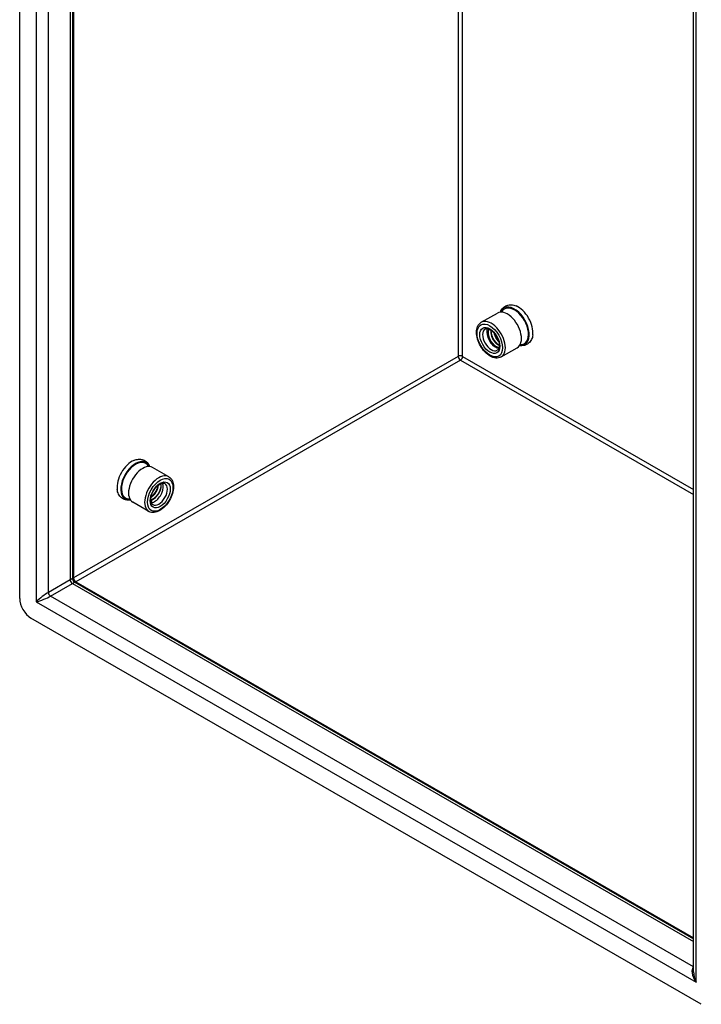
# Model space of a CAD drawing. Header units: inches. Extents: x 5.3 to 73.2, y 7.6 to 48.4.
# Tile 19 of 41: x 61.8 to 68.5, y 19.4 to 29. Entities that reach past the tile are written whole.
import ezdxf

# ---------------------------------------------------------------- set-up
doc = ezdxf.new("R2010")
doc.units = ezdxf.units.IN
doc.header["$MEASUREMENT"] = 0
doc.layers.add('Visible Edges(ANSI)', color=7, linetype='Continuous', lineweight=25)
doc.layers.add('Visible Tangent Edges(ANSI)', color=7, linetype='Continuous', lineweight=25)

msp = doc.modelspace()

# ---------------------------------------------------------------- linework, layer by layer
at = {"layer": 'Visible Edges(ANSI)'}
for p, q in [((61.7867, 23.3501), (61.7867, 35.8823)), ((62.3078, 35.4936), (62.3078, 23.5543)), ((68.4181, 19.6778), (68.4181, 31.957)), ((66.3287, 26.0663), (66.4874, 26.1576)), ((66.5252, 25.7251), (66.6838, 25.8165)), ((63.2539, 24.5473), (63.0952, 24.6387)), ((63.078, 24.3181), (63.0867, 24.2949)), ((63.0574, 24.2061), (62.8987, 24.2975)), ((62.3078, 23.5543), (62.3078, 23.5403)), ((62.3233, 23.5134), (68.4181, 20.0037)), ((68.4947, 19.3584), (61.898, 23.1572))]:
    msp.add_line(p, q, dxfattribs=at)
at = {"layer": 'Visible Edges(ANSI)', "flags": 128}
for points in [[(66.5179, 26.1666), (66.5224, 26.1774), (66.5279, 26.1878), (66.5343, 26.1975), (66.5418, 26.2065), (66.5502, 26.2146), (66.5596, 26.2217), (66.5697, 26.2276), (66.5805, 26.2323), (66.5917, 26.2357), (66.6032, 26.2378), (66.6148, 26.2387), (66.6265, 26.2384), (66.6381, 26.237), (66.6496, 26.2345), (66.6609, 26.2312), (66.672, 26.2269)], [(66.5252, 25.7251), (66.513, 25.7194), (66.5001, 25.7158), (66.4865, 25.7142), (66.4727, 25.7147), (66.4587, 25.717), (66.4446, 25.721), (66.4307, 25.7267), (66.4168, 25.7339), (66.4032, 25.7426), (66.3899, 25.7526), (66.3769, 25.7638), (66.3645, 25.7762), (66.3525, 25.7896), (66.3413, 25.8039), (66.3308, 25.819), (66.3211, 25.8347), (66.3123, 25.851), (66.3046, 25.8677), (66.2978, 25.8846), (66.2922, 25.9016), (66.2878, 25.9186), (66.2846, 25.9354), (66.2826, 25.952), (66.282, 25.9681), (66.2827, 25.9837), (66.2848, 25.9987), (66.2883, 26.0128), (66.2934, 26.0261), (66.2999, 26.0383), (66.3081, 26.0492), (66.3177, 26.0586), (66.3287, 26.0663)], [(66.367, 25.9997), (66.3712, 26.0017), (66.3759, 26.003), (66.3813, 26.0036), (66.3873, 26.0034), (66.3941, 26.0023), (66.4014, 26.0002), (66.4091, 25.997), (66.4173, 25.9928), (66.4256, 25.9875), (66.434, 25.9812), (66.4424, 25.9739), (66.4506, 25.9657), (66.4586, 25.9568), (66.4662, 25.9471), (66.4733, 25.9369), (66.4799, 25.9262), (66.4858, 25.9151), (66.4911, 25.9038), (66.4957, 25.8924), (66.4994, 25.881), (66.5023, 25.8698), (66.5044, 25.8589), (66.5057, 25.8484), (66.5061, 25.8386), (66.5056, 25.8294), (66.5045, 25.8211), (66.5026, 25.8137), (66.5002, 25.8073), (66.4974, 25.802), (66.4941, 25.7977), (66.4906, 25.7942), (66.4868, 25.7916)], [(66.5034, 25.8164), (66.4963, 25.818), (66.489, 25.8204), (66.4815, 25.8238), (66.474, 25.828), (66.4665, 25.8332), (66.4591, 25.8391), (66.4518, 25.8457), (66.4448, 25.8531), (66.438, 25.8611), (66.4316, 25.8696), (66.4256, 25.8787), (66.4201, 25.8881), (66.4152, 25.8979), (66.4108, 25.9078), (66.407, 25.9179), (66.404, 25.928), (66.4016, 25.938), (66.4, 25.9479), (66.3991, 25.9575), (66.399, 25.9667), (66.3997, 25.9755), (66.4011, 25.9837), (66.4033, 25.9914), (66.4062, 25.9983)], [(66.4783, 25.8255), (66.4733, 25.8287), (66.4683, 25.8323), (66.4634, 25.8363), (66.4585, 25.8405), (66.4536, 25.8451), (66.4489, 25.8501), (66.4443, 25.8553), (66.4398, 25.8608), (66.4354, 25.8666), (66.4313, 25.8726), (66.4273, 25.8788), (66.4235, 25.8852), (66.42, 25.8917), (66.4166, 25.8984), (66.4136, 25.9052), (66.4107, 25.9121), (66.4082, 25.9191), (66.406, 25.926), (66.404, 25.933), (66.4024, 25.9399), (66.4011, 25.9468), (66.4001, 25.9536), (66.3994, 25.9604), (66.3991, 25.9669)], [(66.4255, 25.9875), (66.4245, 25.9809), (66.4241, 25.974), (66.4241, 25.9668), (66.4245, 25.9594), (66.4255, 25.9518), (66.4269, 25.944), (66.4288, 25.9363), (66.4312, 25.9285), (66.4339, 25.9207), (66.4371, 25.913), (66.4406, 25.9055), (66.4445, 25.8981), (66.4487, 25.891), (66.4532, 25.8842), (66.4579, 25.8777), (66.4629, 25.8716), (66.4681, 25.8658), (66.4734, 25.8606), (66.4788, 25.8558), (66.4843, 25.8516), (66.4898, 25.8478), (66.4953, 25.8447), (66.5007, 25.8421), (66.5061, 25.8402)], [(66.506, 25.8428), (66.5008, 25.8449), (66.4956, 25.8476), (66.4903, 25.8509), (66.485, 25.8546), (66.4798, 25.8589), (66.4747, 25.8636), (66.4696, 25.8688), (66.4647, 25.8743), (66.46, 25.8802), (66.4555, 25.8865), (66.4512, 25.8931), (66.4472, 25.8999), (66.4435, 25.9069), (66.4401, 25.9141), (66.437, 25.9215), (66.4343, 25.9289), (66.432, 25.9364), (66.4301, 25.9438), (66.4286, 25.9512), (66.4276, 25.9586), (66.427, 25.9657), (66.4268, 25.9727), (66.427, 25.9795), (66.4278, 25.986)], [(66.5009, 25.8449), (66.4963, 25.8482), (66.4917, 25.8519), (66.4871, 25.8558), (66.4826, 25.8601), (66.4781, 25.8646), (66.4738, 25.8694), (66.4696, 25.8744), (66.4655, 25.8797), (66.4615, 25.8852), (66.4577, 25.8908), (66.454, 25.8967), (66.4505, 25.9027), (66.4472, 25.9088), (66.4442, 25.915), (66.4413, 25.9214), (66.4387, 25.9278), (66.4364, 25.9342), (66.4342, 25.9407), (66.4324, 25.9472), (66.4308, 25.9537), (66.4294, 25.9602), (66.4283, 25.9666), (66.4276, 25.9729), (66.427, 25.9791)], [(66.4545, 25.9615), (66.4553, 25.9576), (66.4563, 25.9537), (66.4574, 25.9498), (66.4586, 25.9459), (66.4599, 25.942), (66.4612, 25.9381), (66.4627, 25.9342), (66.4643, 25.9303), (66.466, 25.9265), (66.4678, 25.9228), (66.4697, 25.919), (66.4717, 25.9153), (66.4737, 25.9117), (66.4758, 25.9082), (66.478, 25.9047), (66.4803, 25.9012), (66.4826, 25.8979), (66.485, 25.8947), (66.4875, 25.8915), (66.49, 25.8885), (66.4926, 25.8855), (66.4952, 25.8827), (66.4978, 25.8799), (66.5005, 25.8773)], [(66.4987, 25.8835), (66.4964, 25.8859), (66.4942, 25.8884), (66.492, 25.891), (66.4899, 25.8936), (66.4878, 25.8963), (66.4857, 25.8991), (66.4837, 25.902), (66.4817, 25.9049), (66.4798, 25.9078), (66.478, 25.9108), (66.4762, 25.9139), (66.4744, 25.917), (66.4727, 25.9202), (66.4711, 25.9234), (66.4695, 25.9266), (66.468, 25.9299), (66.4666, 25.9331), (66.4653, 25.9365), (66.464, 25.9398), (66.4628, 25.9431), (66.4617, 25.9465), (66.4606, 25.9498), (66.4597, 25.9532), (66.4588, 25.9566)], [(66.4955, 25.8928), (66.4939, 25.8948), (66.4923, 25.8969), (66.4908, 25.8991), (66.4892, 25.9012), (66.4877, 25.9034), (66.4862, 25.9057), (66.4848, 25.9079), (66.4833, 25.9102), (66.4819, 25.9125), (66.4805, 25.9149), (66.4792, 25.9172), (66.4779, 25.9196), (66.4766, 25.922), (66.4753, 25.9244), (66.4741, 25.9269), (66.4729, 25.9293), (66.4717, 25.9318), (66.4706, 25.9343), (66.4695, 25.9368), (66.4684, 25.9393), (66.4674, 25.9418), (66.4664, 25.9443), (66.4654, 25.9468), (66.4645, 25.9494)], [(66.8365, 25.9414), (66.8345, 25.9296), (66.8318, 25.9181), (66.8281, 25.907), (66.8235, 25.8963), (66.8179, 25.886), (66.8113, 25.8764), (66.8037, 25.8675), (66.7952, 25.8595), (66.7857, 25.8526), (66.7755, 25.8468), (66.7646, 25.8422), (66.7534, 25.839), (66.7419, 25.8371), (66.7302, 25.8364), (66.7186, 25.8368), (66.707, 25.8384)], [(62.9105, 24.7079), (62.9217, 24.7122), (62.933, 24.7156), (62.9445, 24.718), (62.9561, 24.7194), (62.9677, 24.7197), (62.9794, 24.7189), (62.9909, 24.7168), (63.0021, 24.7133), (63.0128, 24.7086), (63.023, 24.7027), (63.0323, 24.6956), (63.0408, 24.6875), (63.0482, 24.6785), (63.0547, 24.6688), (63.0601, 24.6585), (63.0646, 24.6477)], [(63.2539, 24.5473), (63.2649, 24.5396), (63.2745, 24.5302), (63.2826, 24.5193), (63.2892, 24.5071), (63.2942, 24.4939), (63.2978, 24.4797), (63.2999, 24.4647), (63.3006, 24.4492), (63.3, 24.433), (63.298, 24.4165), (63.2948, 24.3996), (63.2904, 24.3826), (63.2847, 24.3656), (63.278, 24.3487), (63.2702, 24.332), (63.2615, 24.3158), (63.2518, 24.3), (63.2413, 24.2849), (63.23, 24.2706), (63.2181, 24.2572), (63.2056, 24.2448), (63.1927, 24.2336), (63.1794, 24.2236), (63.1657, 24.215), (63.1519, 24.2077), (63.1379, 24.2021), (63.1239, 24.198), (63.1099, 24.1957), (63.096, 24.1953), (63.0825, 24.1968), (63.0695, 24.2004), (63.0574, 24.2061)], [(62.8756, 24.3194), (62.864, 24.3179), (62.8523, 24.3174), (62.8407, 24.3181), (62.8292, 24.32), (62.8179, 24.3233), (62.8071, 24.3278), (62.7969, 24.3336), (62.7874, 24.3405), (62.7788, 24.3485), (62.7712, 24.3574), (62.7646, 24.367), (62.7591, 24.3773), (62.7545, 24.388), (62.7508, 24.3992), (62.748, 24.4107), (62.7461, 24.4224)], [(63.0957, 24.2726), (63.0919, 24.2753), (63.0884, 24.2787), (63.0852, 24.283), (63.0823, 24.2884), (63.0799, 24.2948), (63.0781, 24.3021), (63.0769, 24.3104), (63.0765, 24.3196), (63.0769, 24.3295), (63.0781, 24.3399), (63.0802, 24.3508), (63.0831, 24.362), (63.0869, 24.3734), (63.0914, 24.3848), (63.0967, 24.3961), (63.1027, 24.4072), (63.1093, 24.4179), (63.1164, 24.4282), (63.124, 24.4378), (63.1319, 24.4468), (63.1402, 24.4549), (63.1485, 24.4622), (63.157, 24.4685), (63.1653, 24.4738), (63.1734, 24.478), (63.1812, 24.4812), (63.1885, 24.4833), (63.1952, 24.4844), (63.2013, 24.4846), (63.2066, 24.484), (63.2114, 24.4827), (63.2156, 24.4808)], [(63.079, 24.3449), (63.0838, 24.3479), (63.0886, 24.3512), (63.0933, 24.3549), (63.098, 24.3588), (63.1026, 24.3629), (63.107, 24.3674), (63.1113, 24.372), (63.1155, 24.3769), (63.1195, 24.3819), (63.1233, 24.3871), (63.127, 24.3925), (63.1304, 24.398), (63.1336, 24.4036), (63.1366, 24.4092), (63.1393, 24.4149), (63.1418, 24.4207), (63.144, 24.4264), (63.1459, 24.4321), (63.1476, 24.4378), (63.149, 24.4434), (63.1501, 24.4489), (63.1509, 24.4543), (63.1514, 24.4595), (63.1516, 24.4646)], [(63.1487, 24.4623), (63.1483, 24.4574), (63.1476, 24.4524), (63.1467, 24.4473), (63.1455, 24.4421), (63.1441, 24.4368), (63.1424, 24.4315), (63.1405, 24.4261), (63.1383, 24.4207), (63.136, 24.4153), (63.1334, 24.41), (63.1306, 24.4047), (63.1275, 24.3995), (63.1243, 24.3943), (63.1209, 24.3893), (63.1174, 24.3844), (63.1136, 24.3796), (63.1098, 24.375), (63.1058, 24.3706), (63.1017, 24.3664), (63.0974, 24.3623), (63.0931, 24.3586), (63.0887, 24.355), (63.0842, 24.3517), (63.0797, 24.3487)], [(63.1468, 24.4607), (63.1458, 24.4559), (63.1447, 24.451), (63.1433, 24.446), (63.1418, 24.441), (63.1401, 24.4359), (63.1382, 24.4309), (63.1362, 24.4258), (63.1339, 24.4208), (63.1315, 24.4158), (63.129, 24.4108), (63.1263, 24.4058), (63.1234, 24.4009), (63.1204, 24.3961), (63.1173, 24.3914), (63.114, 24.3867), (63.1107, 24.3822), (63.1072, 24.3777), (63.1036, 24.3734), (63.0999, 24.3692), (63.0961, 24.3652), (63.0922, 24.3613), (63.0883, 24.3576), (63.0842, 24.3541), (63.0802, 24.3507)], [(63.1765, 24.4602), (63.176, 24.4544), (63.1753, 24.4486), (63.1742, 24.4426), (63.1729, 24.4365), (63.1712, 24.4303), (63.1693, 24.424), (63.1671, 24.4178), (63.1647, 24.4115), (63.162, 24.4052), (63.159, 24.399), (63.1558, 24.3928), (63.1523, 24.3867), (63.1486, 24.3806), (63.1447, 24.3748), (63.1406, 24.369), (63.1364, 24.3634), (63.1319, 24.358), (63.1273, 24.3528), (63.1226, 24.3478), (63.1177, 24.3431), (63.1128, 24.3386), (63.1077, 24.3344), (63.1026, 24.3305), (63.0974, 24.3269)], [(63.1731, 24.4779), (63.1745, 24.4734), (63.1755, 24.4686), (63.1762, 24.4636), (63.1766, 24.4583), (63.1766, 24.4528), (63.1764, 24.4471), (63.1758, 24.4413), (63.1748, 24.4353), (63.1736, 24.4292), (63.172, 24.423), (63.1701, 24.4167), (63.1679, 24.4104), (63.1654, 24.4042), (63.1626, 24.3979), (63.1595, 24.3917), (63.1562, 24.3856), (63.1526, 24.3796), (63.1488, 24.3738), (63.1447, 24.3681), (63.1405, 24.3627), (63.1361, 24.3574), (63.1315, 24.3524), (63.1268, 24.3478), (63.1219, 24.3434)], [(63.1219, 24.3434), (63.1201, 24.3418), (63.1182, 24.3403), (63.1164, 24.3388), (63.1145, 24.3374), (63.1126, 24.336), (63.1107, 24.3347), (63.1088, 24.3334), (63.1069, 24.3322), (63.105, 24.331), (63.1031, 24.3299), (63.1012, 24.3288), (63.0992, 24.3278), (63.0973, 24.3269), (63.0954, 24.3259), (63.0935, 24.3251), (63.0916, 24.3243), (63.0897, 24.3235), (63.0878, 24.3228), (63.0859, 24.3222), (63.084, 24.3216), (63.0821, 24.3211), (63.0802, 24.3206), (63.0783, 24.3202), (63.0765, 24.3199)], [(63.0765, 24.3179), (63.0766, 24.3179), (63.0766, 24.3179), (63.0767, 24.3179), (63.0768, 24.3179), (63.0768, 24.3179), (63.0769, 24.3179), (63.077, 24.3179), (63.077, 24.3179), (63.0771, 24.3179), (63.0772, 24.3179), (63.0772, 24.3179), (63.0773, 24.318), (63.0773, 24.318), (63.0774, 24.318), (63.0775, 24.318), (63.0775, 24.318), (63.0776, 24.318), (63.0777, 24.318), (63.0777, 24.318), (63.0778, 24.318), (63.0779, 24.318), (63.0779, 24.3181), (63.078, 24.3181), (63.078, 24.3181)], [(63.0867, 24.2949), (63.0864, 24.2948), (63.0861, 24.2948), (63.0859, 24.2947), (63.0856, 24.2947), (63.0853, 24.2947), (63.085, 24.2946), (63.0848, 24.2946), (63.0845, 24.2946), (63.0842, 24.2945), (63.0839, 24.2945), (63.0836, 24.2945), (63.0834, 24.2945), (63.0831, 24.2944), (63.0828, 24.2944), (63.0825, 24.2944), (63.0823, 24.2944), (63.082, 24.2943), (63.0817, 24.2943), (63.0814, 24.2943), (63.0812, 24.2943), (63.0809, 24.2943), (63.0806, 24.2943), (63.0803, 24.2943), (63.0801, 24.2942)], [(62.3078, 23.5403), (62.3087, 23.5328), (62.312, 23.5248), (62.3173, 23.5179), (62.3233, 23.5134)]]:
    msp.add_lwpolyline(points, dxfattribs=at)
at = {"layer": 'Visible Edges(ANSI)'}
for centre, major_axis, start_param, end_param in [((66.5856, 25.987), (0.0982, -0.1706), 0, 3.141593), ((66.6552, 26.0271), (-0.1033, 0.1795), 2.722123, 6.702655), ((66.6552, 26.0271), (-0.0982, 0.1706), 2.780954, 6.643824), ((66.6914, 26.048), (0.1033, -0.1795), 0.651001, 2.490591), ((66.4687, 25.9197), (-0.0599, 0.1041), 0.387148, 0.787332), ((66.4687, 25.9197), (0.0599, -0.1041), 3.928925, 5.896037), ((62.8912, 24.529), (0.1033, 0.1795), 0.651001, 2.490591), ((62.9274, 24.5082), (-0.1033, -0.1795), 2.722123, 6.702655), ((62.9274, 24.5082), (-0.0982, -0.1706), 2.780954, 6.643824), ((62.997, 24.4681), (0.0982, 0.1706), 0, 3.141593), ((63.1139, 24.4007), (0.0599, 0.1041), 3.925057, 5.896037), ((63.1, 24.4088), (-0.0501, -0.087), 0.469619, 1.097938), ((63.1139, 24.4007), (-0.0599, -0.1041), 0.387148, 0.783464), ((61.898, 23.2859), (-0.0786, 0.1365), 0.787332, 2.358128)]:
    msp.add_ellipse(centre, major_axis=major_axis, ratio=0.578093, start_param=start_param, end_param=end_param, dxfattribs=at)
at = {"layer": 'Visible Tangent Edges(ANSI)'}
for p, q in [((61.95, 35.7282), (61.95, 23.3161)), ((62.0688, 23.4101), (62.0688, 35.6313)), ((62.2832, 35.5078), (62.2832, 23.5336)), ((62.3074, 35.4939), (62.3074, 23.5545)), ((62.3169, 35.4884), (62.3169, 23.5761)), ((66.1021, 33.3086), (66.1021, 25.7314)), ((66.146, 25.7314), (66.146, 33.2834)), ((68.4427, 19.5772), (68.4427, 31.9893)), ((66.1021, 25.7314), (62.3169, 23.5516)), ((66.1241, 25.6934), (62.3388, 23.5136)), ((66.1241, 25.6934), (68.4181, 24.3724)), ((66.146, 25.7314), (68.4181, 24.423)), ((62.2832, 23.5336), (62.0688, 23.4101)), ((62.3106, 23.5718), (62.3106, 23.5709)), ((62.3169, 23.5516), (62.3169, 23.5761)), ((62.0907, 23.3721), (62.3051, 23.4956)), ((62.3051, 23.4956), (68.4181, 19.9754)), ((62.3388, 23.5136), (68.4181, 20.0128)), ((68.4181, 19.7284), (62.0907, 23.3721)), ((61.95, 23.3161), (68.4427, 19.5772))]:
    msp.add_line(p, q, dxfattribs=at)
at = {"layer": 'Visible Tangent Edges(ANSI)', "flags": 128}
for points in [[(62.3078, 23.5403), (62.3078, 23.5408), (62.3077, 23.5412), (62.3075, 23.5416), (62.3072, 23.5419), (62.3069, 23.5422), (62.3065, 23.5424), (62.306, 23.5426), (62.3054, 23.5427), (62.3047, 23.5427), (62.3039, 23.5426), (62.3031, 23.5425), (62.3021, 23.5423), (62.3011, 23.542), (62.2999, 23.5417), (62.2986, 23.5412), (62.2973, 23.5407), (62.2958, 23.5401), (62.2943, 23.5394), (62.2927, 23.5386), (62.291, 23.5378), (62.2892, 23.5369), (62.2873, 23.5359), (62.2853, 23.5348), (62.2832, 23.5336)], [(62.3051, 23.4956), (62.3072, 23.4968), (62.3091, 23.498), (62.3109, 23.4991), (62.3126, 23.5002), (62.3142, 23.5013), (62.3157, 23.5023), (62.3171, 23.5033), (62.3183, 23.5042), (62.3195, 23.5051), (62.3205, 23.506), (62.3214, 23.5068), (62.3221, 23.5075), (62.3228, 23.5083), (62.3233, 23.5089), (62.3238, 23.5096), (62.3241, 23.5102), (62.3243, 23.5107), (62.3245, 23.5112), (62.3245, 23.5117), (62.3245, 23.5121), (62.3243, 23.5125), (62.3241, 23.5128), (62.3237, 23.5131), (62.3233, 23.5134)]]:
    msp.add_lwpolyline(points, dxfattribs=at)
at = {"layer": 'Visible Tangent Edges(ANSI)'}
for centre, major_axis in [((66.413, 25.8876), (0.0884, -0.1535)), ((66.413, 25.8876), (-0.0697, 0.1211)), ((63.1696, 24.3687), (-0.0884, -0.1535)), ((63.1696, 24.3687), (0.0697, 0.1211))]:
    msp.add_ellipse(centre, major_axis=major_axis, ratio=0.578093, dxfattribs=at)
for centre, major_axis, ratio, start_param, end_param in [((66.4269, 25.8957), (0.0982, -0.1706), 0.578093, 0, 3.141593), ((66.4269, 25.8957), (0.0599, -0.1041), 0.578093, 3.141593, 6.283185), ((66.1241, 25.7188), (0.031, 0), 0.575862, 0.785398, 2.356194), ((66.1241, 25.7188), (0.0155, -0.0269), 0.578093, 3.928925, 5.499721), ((66.1241, 25.7188), (-0.0155, -0.0269), 0.578093, 0.783464, 2.354261), ((63.1556, 24.3767), (0.0982, 0.1706), 0.578093, 0, 3.141593), ((63.1556, 24.3767), (0.0599, 0.1041), 0.578093, 3.141593, 6.283185), ((62.3051, 23.521), (0.0155, -0.0269), 0.578093, 3.928925, 5.499721), ((62.2238, 23.6028), (-0.084, 0.0486), 0.001672, 3.14256, 3.245178), ((62.3388, 23.5555), (-0.031, 0.0179), 0.001672, 0.000967, 0.424998), ((62.3388, 23.539), (-0.031, 0), 0.575862, 5.497787, 6.256906), ((62.3388, 23.5635), (0.031, 0), 0.575862, 2.356194, 2.717562), ((62.3388, 23.539), (0.0155, -0.0269), 0.578093, 3.928925, 5.499721), ((62.3388, 23.539), (-0.0155, -0.0269), 0.578093, 0.268553, 0.783464), ((62.0094, 23.3503), (-0.0835, -0.068), 0.131082, 3.820634, 5.39143), ((62.0094, 23.3503), (0.1006, 0.0385), 0.127937, 4.032605, 5.603401), ((62.0907, 23.3975), (0.0155, -0.0269), 0.578093, 3.928925, 5.499721), ((68.5021, 19.6114), (-0.0846, 0.1133), 0.482005, 6.27247, 7.796593), ((68.5021, 19.6114), (-0.056, 0.1299), 0.481973, 0.841334, 1.626732)]:
    msp.add_ellipse(centre, major_axis=major_axis, ratio=ratio, start_param=start_param, end_param=end_param, dxfattribs=at)

doc.saveas('drawing.dxf')
